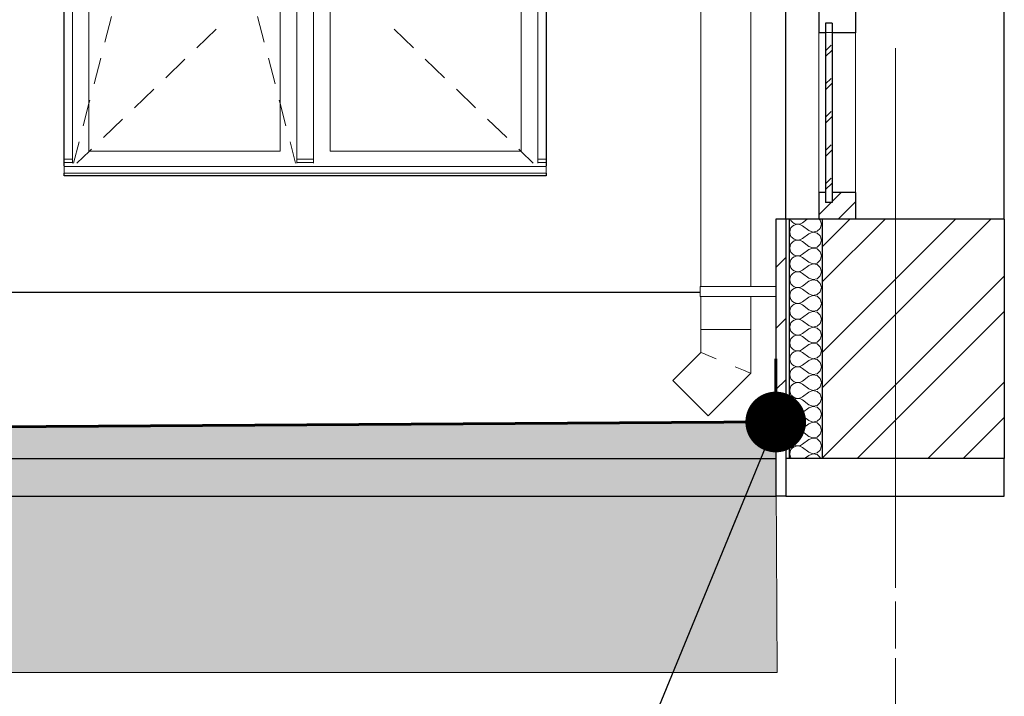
# Model space of a CAD drawing. Header units: millimetres. Extents: x -28821 to 130709, y -7627 to 10914.
# Tile 11 of 111: x 6091 to 9052, y -1015 to 1020. Entities that reach past the tile are written whole.
import ezdxf
from ezdxf.enums import TextEntityAlignment as Align

# ---------------------------------------------------------------- set-up
doc = ezdxf.new("R2010")
doc.units = ezdxf.units.MM
doc.header["$MEASUREMENT"] = 0
doc.set_wipeout_variables(frame=1)
doc.linetypes.add('Wipeout_Contour', pattern=[1000, 0, -1000])
doc.linetypes.add('Штрих-Штриховая', pattern=[1093.611073, 529.166651, -211.666656, 141.111112, -211.666656])
for name, color, linetype, lineweight in [('1 Молдинги_Ном._пера__41', 7, 'Continuous', 60), ('1_Цоколь_Ном._пера__101', 253, 'Continuous', 5), ('1_Цоколь_Ном._пера__21', 7, 'Continuous', 30), ('2D - Общий_Ном._пера__2', 8, 'Continuous', 15), ('2D - Общий_Ном._пера__74', 255, 'Continuous', 0), ('Конструктив - Навесные Стены_Ном._пера__1', 7, 'Continuous', 15), ('Конструктив - Навесные Стены_Ном._пера__27', 7, 'Continuous', 30), ('Конструктив - Стены Несущие_Ном._пера__101', 253, 'Continuous', 5), ('Конструктив - Стены Несущие_Ном._пера__21', 7, 'Continuous', 30), ('Новый_1 ВОДОСТОК_Ном._пера__141', 7, 'Continuous', 20), ('Окна Archicad_Ном._пера__1', 7, 'Continuous', 15), ('Окна Archicad_Ном._пера__21', 7, 'Continuous', 30), ('Размер - Отметка Уровня_Ном._пера__1', 7, 'Continuous', 15), ('Элемент Модели - Оси_Ном._пера__1', 7, 'Continuous', 15), ('Элемент Модели - Оси_Ном._пера__2', 8, 'Continuous', 15)]:
    doc.layers.add(name, color=color, linetype=linetype, lineweight=lineweight)
for name, color, linetype, lineweight, true_color in [('1 Молдинги_Ном._пера__48', 7, 'Continuous', 60, 0xa80f02), ('Конструктив - Навесные Стены_Ном._пера__165', 7, 'Continuous', 5, 0x80d6ff), ('Конструктив - Навесные Стены_Ном._пера__166', 7, 'Continuous', 5, 0x97cbff)]:
    doc.layers.add(name, color=color, linetype=linetype, lineweight=lineweight, true_color=true_color)
for name, color, linetype in [('1_Цоколь', 7, 'Continuous'), ('Конструктив - Навесные Стены', 7, 'Continuous'), ('Конструктив - Стены Несущие', 7, 'Continuous'), ('Новый_1 ВОДОСТОК', 7, 'Continuous'), ('Окна Archicad', 7, 'Continuous'), ('Элемент Модели - Оси', 7, 'Continuous')]:
    doc.layers.add(name, color=color, linetype=linetype)
doc.styles.add('СГЕНЕРИР_СТИЛЬ_1', font='arial.ttf')
doc.dimstyles.new('СГЕНЕРИР_СТИЛЬ__4', dxfattribs={"dimtxt": 0.18, "dimasz": 364.8, "dimexe": 0.18, "dimexo": 0.0625, "dimgap": 0, "dimtad": 0, "dimtih": 1, "dimtoh": 1, "dimdec": 4, "dimzin": 0, "dimdsep": 46, "dimcen": 0.09, "dimadec": 0, "dimazin": 0, "dimtfac": 1, "dimtdec": 4, "dimtmove": 0, "dimatfit": 3, "dimldrblk": 'ARROWHEAD_11', "dimfxl": 1, "dimtolj": 1, "dimtzin": 0, "dimarcsym": 0})
pattern_1 = [(45, (0, 0), (-176.777, 176.777), []), (45, (-35.36, 35.36), (-176.777, 176.777), []), (45, (-70.7, 70.7), (-176.777, 176.777), [])]

# ---------------------------------------------------------------- blocks, each defined once
blk = doc.blocks.new('*X4')
at = {"layer": 'Конструктив - Стены Несущие_Ном._пера__101', "color": 253, "linetype": 'Continuous', "lineweight": 5}
for p, q in [((8408.5, 420), (8410.2, 416.1)), ((8410.2, 416.1), (8414.4, 411)), ((8458.7, 420), (8444.8, 409.5)), ((8498.3, 417.3), (8495.4, 420)), ((8501.9, 404.8), (8498.3, 417.3)), ((8407.6, 387.5), (8406.7, 381)), ((8410.2, 393.5), (8407.6, 387.5)), ((8414.4, 398.5), (8410.2, 393.5)), ((8414.4, 411), (8419.8, 407.3)), ((8419.8, 402.2), (8414.4, 398.5)), ((8419.8, 407.3), (8426.1, 405.2)), ((8426.1, 404.3), (8419.8, 402.2)), ((8426.1, 405.2), (8432.6, 404.9)), ((8432.6, 404.7), (8426.1, 404.3)), ((8432.6, 404.9), (8439, 406.3)), ((8439, 403.2), (8432.6, 404.7)), ((8439, 406.3), (8444.8, 409.5)), ((8444.8, 400), (8439, 403.2)), ((8463.8, 385.7), (8444.8, 400)), ((8463.8, 385.7), (8476, 381)), ((8488.7, 383.5), (8498.3, 392.2)), ((8498.3, 392.2), (8501.9, 404.8)), ((8406.7, 381), (8407.6, 374.4)), ((8407.6, 374.4), (8410.2, 368.4)), ((8410.2, 368.4), (8414.4, 363.4)), ((8414.4, 363.4), (8419.8, 359.7)), ((8419.8, 359.7), (8426.1, 357.6)), ((8426.1, 356.7), (8419.8, 354.6)), ((8426.1, 357.6), (8432.6, 357.2)), ((8432.6, 357), (8426.1, 356.7)), ((8432.6, 357.2), (8439, 358.7)), ((8439, 355.6), (8432.6, 357)), ((8439, 358.7), (8444.8, 361.9)), ((8444.8, 352.4), (8439, 355.6)), ((8463.8, 376.2), (8444.8, 361.9)), ((8476, 380.9), (8463.8, 376.2)), ((8476, 381), (8488.7, 383.5)), ((8488.7, 378.4), (8476, 380.9)), ((8498.3, 369.7), (8488.7, 378.4)), ((8501.9, 357.1), (8498.3, 369.7)), ((8498.3, 344.6), (8501.9, 357.1)), ((8407.6, 339.8), (8406.7, 333.3)), ((8406.7, 333.3), (8407.6, 326.8)), ((8410.2, 345.9), (8407.6, 339.8)), ((8407.6, 326.8), (8410.2, 320.8)), ((8414.4, 350.9), (8410.2, 345.9)), ((8419.8, 354.6), (8414.4, 350.9)), ((8463.8, 338.1), (8444.8, 352.4)), ((8463.8, 328.6), (8444.8, 314.3)), ((8463.8, 338.1), (8476, 333.4)), ((8476, 333.2), (8463.8, 328.6)), ((8476, 333.4), (8488.7, 335.8)), ((8488.7, 330.8), (8476, 333.2)), ((8488.7, 335.8), (8498.3, 344.6)), ((8498.3, 322), (8488.7, 330.8)), ((8410.2, 298.2), (8407.6, 292.2)), ((8410.2, 320.8), (8414.4, 315.8)), ((8414.4, 303.3), (8410.2, 298.2)), ((8414.4, 315.8), (8419.8, 312)), ((8419.8, 307), (8414.4, 303.3)), ((8419.8, 312), (8426.1, 309.9)), ((8426.1, 309.1), (8419.8, 307)), ((8426.1, 309.9), (8432.6, 309.6)), ((8432.6, 309.4), (8426.1, 309.1)), ((8432.6, 309.6), (8439, 311.1)), ((8439, 307.9), (8432.6, 309.4)), ((8439, 311.1), (8444.8, 314.3)), ((8444.8, 304.8), (8439, 307.9)), ((8463.8, 290.5), (8444.8, 304.8)), ((8488.7, 288.2), (8498.3, 297)), ((8501.9, 309.5), (8498.3, 322)), ((8498.3, 297), (8501.9, 309.5)), ((8407.6, 292.2), (8406.7, 285.7)), ((8406.7, 285.7), (8407.6, 279.2)), ((8407.6, 279.2), (8410.2, 273.2)), ((8410.2, 273.2), (8414.4, 268.1)), ((8414.4, 268.1), (8419.8, 264.4)), ((8439, 263.5), (8444.8, 266.7)), ((8463.8, 281), (8444.8, 266.7)), ((8463.8, 290.5), (8476, 285.8)), ((8476, 285.6), (8463.8, 281)), ((8476, 285.8), (8488.7, 288.2)), ((8488.7, 283.2), (8476, 285.6)), ((8498.3, 274.4), (8488.7, 283.2)), ((8501.9, 261.9), (8498.3, 274.4)), ((8407.6, 244.6), (8406.7, 238.1)), ((8406.7, 238.1), (8407.6, 231.6)), ((8410.2, 250.6), (8407.6, 244.6)), ((8414.4, 255.7), (8410.2, 250.6)), ((8419.8, 259.4), (8414.4, 255.7)), ((8419.8, 264.4), (8426.1, 262.3)), ((8426.1, 261.5), (8419.8, 259.4)), ((8426.1, 262.3), (8432.6, 262)), ((8432.6, 261.8), (8426.1, 261.5)), ((8432.6, 262), (8439, 263.5)), ((8439, 260.3), (8432.6, 261.8)), ((8444.8, 257.1), (8439, 260.3)), ((8463.8, 242.9), (8444.8, 257.1)), ((8463.8, 242.9), (8476, 238.2)), ((8476, 238), (8463.8, 233.3)), ((8476, 238.2), (8488.7, 240.6)), ((8488.7, 235.6), (8476, 238)), ((8488.7, 240.6), (8498.3, 249.4)), ((8498.3, 249.4), (8501.9, 261.9)), ((8407.6, 231.6), (8410.2, 225.6)), ((8410.2, 225.6), (8414.4, 220.5)), ((8414.4, 208.1), (8410.2, 203)), ((8414.4, 220.5), (8419.8, 216.8)), ((8419.8, 211.8), (8414.4, 208.1)), ((8419.8, 216.8), (8426.1, 214.7)), ((8426.1, 213.9), (8419.8, 211.8)), ((8426.1, 214.7), (8432.6, 214.4)), ((8432.6, 214.2), (8426.1, 213.9)), ((8432.6, 214.4), (8439, 215.9)), ((8439, 212.7), (8432.6, 214.2)), ((8439, 215.9), (8444.8, 219)), ((8444.8, 209.5), (8439, 212.7)), ((8463.8, 233.3), (8444.8, 219)), ((8463.8, 195.2), (8444.8, 209.5)), ((8498.3, 226.8), (8488.7, 235.6)), ((8501.9, 214.3), (8498.3, 226.8)), ((8498.3, 201.8), (8501.9, 214.3)), ((8407.6, 197), (8406.7, 190.5)), ((8406.7, 190.5), (8407.6, 184)), ((8410.2, 203), (8407.6, 197)), ((8407.6, 184), (8410.2, 178)), ((8410.2, 178), (8414.4, 172.9)), ((8463.8, 185.7), (8444.8, 171.4)), ((8463.8, 195.2), (8476, 190.6)), ((8476, 190.4), (8463.8, 185.7)), ((8476, 190.6), (8488.7, 193)), ((8488.7, 188), (8476, 190.4)), ((8488.7, 193), (8498.3, 201.8)), ((8498.3, 179.2), (8488.7, 188)), ((8501.9, 166.7), (8498.3, 179.2)), ((8407.6, 149.4), (8406.7, 142.9)), ((8410.2, 155.4), (8407.6, 149.4)), ((8414.4, 160.4), (8410.2, 155.4)), ((8414.4, 172.9), (8419.8, 169.2)), ((8419.8, 164.2), (8414.4, 160.4)), ((8419.8, 169.2), (8426.1, 167.1)), ((8426.1, 166.3), (8419.8, 164.2)), ((8426.1, 167.1), (8432.6, 166.8)), ((8432.6, 166.6), (8426.1, 166.3)), ((8432.6, 166.8), (8439, 168.2)), ((8439, 165.1), (8432.6, 166.6)), ((8439, 168.2), (8444.8, 171.4)), ((8444.8, 161.9), (8439, 165.1)), ((8463.8, 147.6), (8444.8, 161.9)), ((8488.7, 145.4), (8498.3, 154.1)), ((8498.3, 154.1), (8501.9, 166.7)), ((8406.7, 142.9), (8407.6, 136.4)), ((8407.6, 136.4), (8410.2, 130.3)), ((8410.2, 130.3), (8414.4, 125.3)), ((8414.4, 125.3), (8419.8, 121.6)), ((8419.8, 121.6), (8426.1, 119.5)), ((8426.1, 118.6), (8419.8, 116.5)), ((8426.1, 119.5), (8432.6, 119.1)), ((8432.6, 119), (8426.1, 118.6)), ((8432.6, 119.1), (8439, 120.6)), ((8439, 117.5), (8432.6, 119)), ((8439, 120.6), (8444.8, 123.8)), ((8463.8, 138.1), (8444.8, 123.8)), ((8463.8, 147.6), (8476, 143)), ((8476, 142.8), (8463.8, 138.1)), ((8476, 143), (8488.7, 145.4)), ((8488.7, 140.3), (8476, 142.8)), ((8498.3, 131.6), (8488.7, 140.3)), ((8501.9, 119), (8498.3, 131.6)), ((8498.3, 106.5), (8501.9, 119)), ((8407.6, 101.7), (8406.7, 95.2)), ((8406.7, 95.2), (8407.6, 88.7)), ((8410.2, 107.8), (8407.6, 101.7)), ((8414.4, 112.8), (8410.2, 107.8)), ((8419.8, 116.5), (8414.4, 112.8)), ((8444.8, 114.3), (8439, 117.5)), ((8463.8, 100), (8444.8, 114.3)), ((8463.8, 90.5), (8444.8, 76.2)), ((8463.8, 100), (8476, 95.3)), ((8476, 95.1), (8463.8, 90.5)), ((8476, 95.3), (8488.7, 97.8)), ((8488.7, 92.7), (8476, 95.1)), ((8488.7, 97.8), (8498.3, 106.5)), ((8498.3, 83.9), (8488.7, 92.7)), ((8407.6, 88.7), (8410.2, 82.7)), ((8410.2, 60.1), (8407.6, 54.1)), ((8410.2, 82.7), (8414.4, 77.7)), ((8414.4, 65.2), (8410.2, 60.1)), ((8414.4, 77.7), (8419.8, 73.9)), ((8419.8, 68.9), (8414.4, 65.2)), ((8419.8, 73.9), (8426.1, 71.8)), ((8426.1, 71), (8419.8, 68.9)), ((8426.1, 71.8), (8432.6, 71.5)), ((8432.6, 71.3), (8426.1, 71)), ((8432.6, 71.5), (8439, 73)), ((8439, 69.8), (8432.6, 71.3)), ((8439, 73), (8444.8, 76.2)), ((8444.8, 66.7), (8439, 69.8)), ((8463.8, 52.4), (8444.8, 66.7)), ((8501.9, 71.4), (8498.3, 83.9)), ((8498.3, 58.9), (8501.9, 71.4)), ((8407.6, 54.1), (8406.7, 47.6)), ((8406.7, 47.6), (8407.6, 41.1)), ((8407.6, 41.1), (8410.2, 35.1)), ((8410.2, 35.1), (8414.4, 30)), ((8414.4, 30), (8419.8, 26.3)), ((8463.8, 42.9), (8444.8, 28.6)), ((8463.8, 52.4), (8476, 47.7)), ((8476, 47.5), (8463.8, 42.9)), ((8476, 47.7), (8488.7, 50.1)), ((8488.7, 45.1), (8476, 47.5)), ((8488.7, 50.1), (8498.3, 58.9)), ((8498.3, 36.3), (8488.7, 45.1)), ((8501.9, 23.8), (8498.3, 36.3)), ((8407.6, 6.5), (8406.7, 0)), ((8410.2, 12.5), (8407.6, 6.5)), ((8414.4, 17.6), (8410.2, 12.5)), ((8419.8, 21.3), (8414.4, 17.6)), ((8419.8, 26.3), (8426.1, 24.2)), ((8426.1, 23.4), (8419.8, 21.3)), ((8426.1, 24.2), (8432.6, 23.9)), ((8432.6, 23.7), (8426.1, 23.4)), ((8432.6, 23.9), (8439, 25.4)), ((8439, 22.2), (8432.6, 23.7)), ((8439, 25.4), (8444.8, 28.6)), ((8444.8, 19), (8439, 22.2)), ((8463.8, 4.8), (8444.8, 19)), ((8463.8, 4.8), (8476, 0.1)), ((8476, 0.1), (8488.7, 2.5)), ((8488.7, 2.5), (8498.3, 11.3)), ((8498.3, 11.3), (8501.9, 23.8)), ((8406.7, 0), (8407.6, -6.5)), ((8407.6, -6.5), (8410.2, -12.5)), ((8410.2, -12.5), (8414.4, -17.6)), ((8414.4, -17.6), (8419.8, -21.3)), ((8419.8, -26.3), (8414.4, -30)), ((8419.8, -21.3), (8426.1, -23.4)), ((8426.1, -24.2), (8419.8, -26.3)), ((8426.1, -23.4), (8432.6, -23.7)), ((8432.6, -23.9), (8426.1, -24.2)), ((8432.6, -23.7), (8439, -22.2)), ((8439, -25.4), (8432.6, -23.9)), ((8439, -22.2), (8444.8, -19)), ((8444.8, -28.6), (8439, -25.4)), ((8463.8, -4.8), (8444.8, -19)), ((8463.8, -42.9), (8444.8, -28.6)), ((8476, -0.1), (8463.8, -4.8)), ((8488.7, -2.5), (8476, -0.1)), ((8498.3, -11.3), (8488.7, -2.5)), ((8501.9, -23.8), (8498.3, -11.3)), ((8498.3, -36.3), (8501.9, -23.8)), ((8407.6, -41.1), (8406.7, -47.6)), ((8406.7, -47.6), (8407.6, -54.1)), ((8410.2, -35.1), (8407.6, -41.1)), ((8407.6, -54.1), (8410.2, -60.1)), ((8414.4, -30), (8410.2, -35.1)), ((8463.8, -52.4), (8444.8, -66.7)), ((8463.8, -42.9), (8476, -47.5)), ((8476, -47.7), (8463.8, -52.4)), ((8476, -47.5), (8488.7, -45.1)), ((8488.7, -50.1), (8476, -47.7)), ((8488.7, -45.1), (8498.3, -36.3)), ((8498.3, -58.9), (8488.7, -50.1)), ((8501.9, -71.4), (8498.3, -58.9)), ((8407.6, -88.7), (8406.7, -95.2)), ((8410.2, -82.7), (8407.6, -88.7)), ((8410.2, -60.1), (8414.4, -65.2)), ((8414.4, -77.7), (8410.2, -82.7)), ((8414.4, -65.2), (8419.8, -68.9)), ((8419.8, -73.9), (8414.4, -77.7)), ((8419.8, -68.9), (8426.1, -71)), ((8426.1, -71.8), (8419.8, -73.9)), ((8426.1, -71), (8432.6, -71.3)), ((8432.6, -71.5), (8426.1, -71.8)), ((8432.6, -71.3), (8439, -69.8)), ((8439, -73), (8432.6, -71.5)), ((8439, -69.8), (8444.8, -66.7)), ((8444.8, -76.2), (8439, -73)), ((8463.8, -90.5), (8444.8, -76.2)), ((8488.7, -92.7), (8498.3, -83.9)), ((8498.3, -83.9), (8501.9, -71.4)), ((8406.7, -95.2), (8407.6, -101.7)), ((8407.6, -101.7), (8410.2, -107.8)), ((8410.2, -107.8), (8414.4, -112.8)), ((8414.4, -112.8), (8419.8, -116.5)), ((8419.8, -116.5), (8426.1, -118.6)), ((8432.6, -119), (8439, -117.5)), ((8439, -117.5), (8444.8, -114.3)), ((8463.8, -100), (8444.8, -114.3)), ((8463.8, -90.5), (8476, -95.1)), ((8476, -95.3), (8463.8, -100)), ((8476, -95.1), (8488.7, -92.7)), ((8488.7, -97.8), (8476, -95.3)), ((8498.3, -106.5), (8488.7, -97.8)), ((8501.9, -119), (8498.3, -106.5)), ((8407.6, -136.4), (8406.7, -142.9)), ((8406.7, -142.9), (8407.6, -149.4)), ((8410.2, -130.3), (8407.6, -136.4)), ((8414.4, -125.3), (8410.2, -130.3)), ((8419.8, -121.6), (8414.4, -125.3)), ((8426.1, -119.5), (8419.8, -121.6)), ((8426.1, -118.6), (8432.6, -119)), ((8432.6, -119.1), (8426.1, -119.5)), ((8439, -120.6), (8432.6, -119.1)), ((8444.8, -123.8), (8439, -120.6)), ((8463.8, -138.1), (8444.8, -123.8)), ((8463.8, -147.6), (8444.8, -161.9)), ((8463.8, -138.1), (8476, -142.8)), ((8476, -143), (8463.8, -147.6)), ((8476, -142.8), (8488.7, -140.3)), ((8488.7, -145.4), (8476, -143)), ((8488.7, -140.3), (8498.3, -131.6)), ((8498.3, -154.1), (8488.7, -145.4)), ((8498.3, -131.6), (8501.9, -119)), ((8407.6, -149.4), (8410.2, -155.4)), ((8410.2, -155.4), (8414.4, -160.4)), ((8414.4, -172.9), (8410.2, -178)), ((8414.4, -160.4), (8419.8, -164.2)), ((8419.8, -169.2), (8414.4, -172.9)), ((8419.8, -164.2), (8426.1, -166.3)), ((8426.1, -167.1), (8419.8, -169.2)), ((8426.1, -166.3), (8432.6, -166.6)), ((8432.6, -166.8), (8426.1, -167.1)), ((8432.6, -166.6), (8439, -165.1)), ((8439, -168.2), (8432.6, -166.8)), ((8439, -165.1), (8444.8, -161.9)), ((8444.8, -171.4), (8439, -168.2)), ((8463.8, -185.7), (8444.8, -171.4)), ((8501.9, -166.7), (8498.3, -154.1)), ((8498.3, -179.2), (8501.9, -166.7)), ((8407.6, -184), (8406.7, -190.5)), ((8406.7, -190.5), (8407.6, -197)), ((8410.2, -178), (8407.6, -184)), ((8407.6, -197), (8410.2, -203)), ((8410.2, -203), (8414.4, -208.1)), ((8463.8, -195.2), (8444.8, -209.5)), ((8463.8, -185.7), (8476, -190.4)), ((8476, -190.6), (8463.8, -195.2)), ((8476, -190.4), (8488.7, -188)), ((8488.7, -193), (8476, -190.6)), ((8488.7, -188), (8498.3, -179.2)), ((8498.3, -201.8), (8488.7, -193)), ((8501.9, -214.3), (8498.3, -201.8)), ((8407.6, -231.6), (8406.7, -238.1)), ((8410.2, -225.6), (8407.6, -231.6)), ((8414.4, -220.5), (8410.2, -225.6)), ((8414.4, -208.1), (8419.8, -211.8)), ((8419.8, -216.8), (8414.4, -220.5)), ((8419.8, -211.8), (8426.1, -213.9)), ((8426.1, -214.7), (8419.8, -216.8)), ((8426.1, -213.9), (8432.6, -214.2)), ((8432.6, -214.4), (8426.1, -214.7)), ((8432.6, -214.2), (8439, -212.7)), ((8439, -215.9), (8432.6, -214.4)), ((8439, -212.7), (8444.8, -209.5)), ((8444.8, -219), (8439, -215.9)), ((8463.8, -233.3), (8444.8, -219)), ((8463.8, -233.3), (8476, -238)), ((8476, -238), (8488.7, -235.6)), ((8488.7, -235.6), (8498.3, -226.8)), ((8498.3, -226.8), (8501.9, -214.3)), ((8406.7, -238.1), (8407.6, -244.6)), ((8407.6, -244.6), (8410.2, -250.6)), ((8410.2, -250.6), (8414.4, -255.7)), ((8414.4, -255.7), (8419.8, -259.4)), ((8419.8, -264.4), (8414.4, -268.1)), ((8419.8, -259.4), (8426.1, -261.5)), ((8426.1, -262.3), (8419.8, -264.4)), ((8426.1, -261.5), (8432.6, -261.8)), ((8432.6, -262), (8426.1, -262.3)), ((8432.6, -261.8), (8439, -260.3)), ((8439, -263.5), (8432.6, -262)), ((8439, -260.3), (8444.8, -257.1)), ((8444.8, -266.7), (8439, -263.5)), ((8463.8, -242.9), (8444.8, -257.1)), ((8476, -238.2), (8463.8, -242.9)), ((8488.7, -240.6), (8476, -238.2)), ((8498.3, -249.4), (8488.7, -240.6)), ((8501.9, -261.9), (8498.3, -249.4)), ((8498.3, -274.4), (8501.9, -261.9)), ((8407.6, -279.2), (8406.7, -285.7)), ((8406.7, -285.7), (8407.6, -292.2)), ((8410.2, -273.2), (8407.6, -279.2)), ((8407.6, -292.2), (8410.2, -298.2)), ((8414.4, -268.1), (8410.2, -273.2)), ((8463.8, -281), (8444.8, -266.7)), ((8463.8, -290.5), (8451.1, -300)), ((8463.8, -281), (8476, -285.6)), ((8476, -285.8), (8463.8, -290.5)), ((8476, -285.6), (8488.7, -283.2)), ((8488.7, -288.2), (8476, -285.8)), ((8488.7, -283.2), (8498.3, -274.4)), ((8498.3, -297), (8488.7, -288.2)), ((8410.2, -298.2), (8411.7, -300)), ((8499.2, -300), (8498.3, -297))]:
    blk.add_line(p, q, dxfattribs=at)
blk = doc.blocks.new('Элемент Разреза_3_1')
at = {"color": 254, "linetype": 'Wipeout_Contour', "lineweight": 0, "ltscale": 33628.845765}
blk.add_wipeout([(8394.3, 420), (8394.3, -300), (8404.3, -300), (8404.3, 420)], dxfattribs=at).dxf.layer = 'Конструктив - Стены Несущие'
at = {"color": 254, "linetype": 'Wipeout_Contour', "lineweight": 0, "ltscale": 35142.222047}
blk.add_wipeout([(8504.3, 420), (8504.3, -300), (9051.6, -300), (9051.6, 420)], dxfattribs=at).dxf.layer = 'Конструктив - Стены Несущие'
at = {"layer": 'Конструктив - Стены Несущие_Ном._пера__101', "linetype": 'Continuous', "lineweight": 5}
h = blk.add_hatch(dxfattribs=at)
h.set_pattern_fill('ШТУКАТУРКА__ГИПС_01_0001', color=253, style=0, pattern_type=2)
h.set_pattern_definition([(45, (0, 350), (-111.3693, 111.3693), [0, -105, 0, -157.5]), (110, (350, 350), (148.0016, 53.8682), [0, -77, 0, -133])])
h.paths.add_polyline_path([(8394.3, 420), (8394.3, -300), (8404.3, -300), (8404.3, 420)])
h = blk.add_hatch(dxfattribs=at)
h.set_pattern_fill('КИРПИЧ_01_0001', color=253, style=0, pattern_type=2)
h.set_pattern_definition([(45, (0, 0), (-159.099, 159.099), []), (45, (-53.03, 53.03), (-159.099, 159.099), [])])
h.paths.add_polyline_path([(8504.3, 420), (8504.3, -300), (9051.6, -300), (9051.6, 420)])
at = {"layer": 'Конструктив - Стены Несущие_Ном._пера__21', "color": 7, "linetype": 'Continuous', "lineweight": 30}
for q in [(8604.3, 420), (9051.6, -300)]:
    blk.add_line((9051.6, 420), q, dxfattribs=at)
at = {"color": 254, "linetype": 'Wipeout_Contour', "lineweight": 0, "ltscale": 33848.640779}
blk.add_wipeout([(8404.3, 420), (8404.3, -300), (8504.3, -300), (8504.3, 420)], dxfattribs=at).dxf.layer = 'Конструктив - Стены Несущие'
at = {"layer": 'Конструктив - Стены Несущие_Ном._пера__21', "color": 7, "linetype": 'Continuous', "lineweight": 30}
for p, q in [((8404.3, 420), (8394.3, 420)), ((8404.3, 420), (8404.3, -300)), ((8494.3, 420), (8404.3, 420)), ((8504.3, 420), (8504.3, -300)), ((8404.3, -300), (8394.3, -300)), ((8504.3, -300), (8404.3, -300)), ((9051.6, -300), (8504.3, -300))]:
    blk.add_line(p, q, dxfattribs=at)
at = {"layer": 'Конструктив - Стены Несущие', "lineweight": 0}
blk.add_blockref('*X4', (0, 0), dxfattribs=at)
blk = doc.blocks.new('Элемент Разреза_10_1')
at = {"layer": 'Окна Archicad_Ном._пера__1', "color": 7, "linetype": 'Continuous', "lineweight": 15}
for p, q in [((6249.3, 625), (6249.3, 1825)), ((6299.3, 1825), (6299.3, 625)), ((6874.3, 625), (6874.3, 1825)), ((6924.3, 1825), (6924.3, 625)), ((6974.3, 625), (6974.3, 1825)), ((7024.3, 1825), (7024.3, 625)), ((7599.3, 625), (7599.3, 1825)), ((7649.3, 1825), (7649.3, 625)), ((6347.3, 952.5), (6367.4, 1029.9)), ((6826.3, 952.5), (6806.2, 1029.9)), ((6623.9, 935.7), (6681.5, 991.2)), ((7274.7, 935.7), (7217.1, 991.2)), ((6314.6, 826.7), (6334.7, 904.1)), ((6530.2, 845.5), (6587.8, 901)), ((6859, 826.7), (6838.8, 904.1)), ((7368.4, 845.5), (7310.7, 901)), ((6436.6, 755.3), (6494.2, 810.8)), ((7462, 755.3), (7404.4, 810.8)), ((6299.3, 767.6), (6302.1, 778.3)), ((6874.3, 767.6), (6871.5, 778.3)), ((6282, 700.8), (6299.3, 767.6)), ((6891.6, 700.8), (6874.3, 767.6)), ((6342.9, 665.2), (6400.6, 720.7)), ((7555.6, 665.2), (7498, 720.7)), ((6252.8, 588.5), (6269.4, 652.4)), ((6920.8, 588.5), (6904.2, 652.4)), ((6249.3, 588.5), (6249.3, 625)), ((6263.3, 588.5), (6301.2, 625)), ((6299.3, 625), (6874.3, 625)), ((6301.2, 625), (6306.9, 630.5)), ((6924.3, 625), (6924.3, 588.5)), ((6974.3, 588.5), (6974.3, 625)), ((7024.3, 625), (7599.3, 625)), ((7597.4, 625), (7591.7, 630.5)), ((7635.3, 588.5), (7597.4, 625)), ((7649.3, 625), (7649.3, 588.5)), ((6249.3, 600), (6224.3, 600)), ((6974.3, 600), (6924.3, 600)), ((7674.3, 600), (7649.3, 600)), ((6249.3, 590), (6224.3, 590)), ((6224.3, 580), (6224.3, 578.1)), ((6224.3, 578.1), (6224.3, 558.1)), ((7674.3, 578.1), (6224.3, 578.1)), ((6974.3, 590), (6924.3, 590)), ((7674.3, 590), (7649.3, 590)), ((7674.3, 580), (7674.3, 578.1)), ((7674.3, 578.1), (7674.3, 558.1)), ((7674.3, 558.1), (6224.3, 558.1))]:
    blk.add_line(p, q, dxfattribs=at)
at = {"layer": 'Окна Archicad_Ном._пера__21', "color": 7, "linetype": 'Continuous', "lineweight": 30}
for p, q in [((6224.3, 580), (6224.3, 2700)), ((7674.3, 2700), (7674.3, 580)), ((6224.3, 550), (6224.3, 558.1)), ((7674.3, 550), (6224.3, 550)), ((7674.3, 558.1), (7674.3, 550))]:
    blk.add_line(p, q, dxfattribs=at)
blk = doc.blocks.new('Элемент Разреза_13_1')
at = {"layer": 'Окна Archicad_Ном._пера__21', "color": 7, "linetype": 'Continuous', "lineweight": 30}
for p, q in [((8394.3, 420), (8394.3, 3120)), ((9051.6, 420), (9051.6, 3120))]:
    blk.add_line(p, q, dxfattribs=at)
blk = doc.blocks.new('Элемент Разреза_35_1')
at = {"layer": '1_Цоколь_Ном._пера__21', "color": 7, "linetype": 'Continuous', "lineweight": 30}
for p, q in [((-490.6, 200), (8136.9, 200)), ((-3862.6, -300), (8364.3, -300))]:
    blk.add_line(p, q, dxfattribs=at)
blk = doc.blocks.new('Элемент Разреза_47_1')
at = {"color": 254, "linetype": 'Wipeout_Contour', "lineweight": 0, "ltscale": 68400.306873}
blk.add_wipeout([(8494.3, 420), (8604.3, 420), (8604.3, 500), (8534.3, 500), (8534.3, 470), (8514.3, 470), (8514.3, 500), (8494.3, 500)], dxfattribs=at).dxf.layer = 'Конструктив - Навесные Стены'
at = {"layer": 'Конструктив - Навесные Стены_Ном._пера__166', "linetype": 'Continuous', "lineweight": 5, "true_color": 0x97cbff}
h = blk.add_hatch(dxfattribs=at)
h.set_pattern_fill('АЛЮМИНИЙ_0001', color=151, style=0, pattern_type=2)
h.set_pattern_definition(pattern_1)
h.paths.add_polyline_path([(8494.3, 420), (8604.3, 420), (8604.3, 500), (8534.3, 500), (8534.3, 470), (8514.3, 470), (8514.3, 500), (8494.3, 500)])
at = {"layer": 'Конструктив - Навесные Стены_Ном._пера__27', "color": 7, "linetype": 'Continuous', "lineweight": 30}
for p, q in [((8494.3, 500), (8494.3, 420)), ((8604.3, 500), (8494.3, 500)), ((8604.3, 500), (8604.3, 420))]:
    blk.add_line(p, q, dxfattribs=at)
at = {"layer": 'Конструктив - Навесные Стены_Ном._пера__27', "color": 7, "linetype": 'Continuous', "lineweight": 30, "flags": 128}
blk.add_lwpolyline([(8604.3, 420), (8504.3, 420), (8494.3, 420)], dxfattribs=at)
blk = doc.blocks.new('Элемент Разреза_48_1')
at = {"layer": 'Конструктив - Навесные Стены_Ном._пера__1', "color": 7, "linetype": 'Continuous', "lineweight": 15}
for p, q in [((8494.3, 500), (8494.3, 980)), ((8604.3, 500), (8604.3, 980))]:
    blk.add_line(p, q, dxfattribs=at)
blk = doc.blocks.new('Элемент Разреза_49_1')
at = {"color": 254, "linetype": 'Wipeout_Contour', "lineweight": 0, "ltscale": 103161.787194}
blk.add_wipeout([(8494.3, 1060), (8494.3, 980), (8604.3, 980), (8604.3, 1060), (8554.3, 1060), (8554.3, 1035), (8534.3, 1035), (8534.3, 1030), (8514.3, 1030), (8514.3, 1035), (8504.3, 1035), (8504.3, 1060)], dxfattribs=at).dxf.layer = 'Конструктив - Навесные Стены'
at = {"layer": 'Конструктив - Навесные Стены_Ном._пера__166', "linetype": 'Continuous', "lineweight": 5, "true_color": 0x97cbff}
h = blk.add_hatch(dxfattribs=at)
h.set_pattern_fill('АЛЮМИНИЙ_0001', color=151, style=0, pattern_type=2)
h.set_pattern_definition(pattern_1)
h.paths.add_polyline_path([(8494.3, 1060), (8494.3, 980), (8604.3, 980), (8604.3, 1060), (8554.3, 1060), (8554.3, 1035), (8534.3, 1035), (8534.3, 1030), (8514.3, 1030), (8514.3, 1035), (8504.3, 1035), (8504.3, 1060)])
at = {"layer": 'Конструктив - Навесные Стены_Ном._пера__27', "color": 7, "linetype": 'Continuous', "lineweight": 30}
for p, q in [((8494.3, 1060), (8494.3, 980)), ((8504.3, 1060), (8494.3, 1060)), ((8604.3, 1060), (8554.3, 1060)), ((8604.3, 1060), (8604.3, 980)), ((8604.3, 980), (8494.3, 980))]:
    blk.add_line(p, q, dxfattribs=at)
blk = doc.blocks.new('*X54')
at = {"layer": 'Конструктив - Навесные Стены_Ном._пера__165', "color": 141, "linetype": 'Continuous', "lineweight": 5, "true_color": 0x80d6ff}
for p, q in [((8514.3, 926.7), (8531, 943.4)), ((8514.3, 908.8), (8534.3, 928.8)), ((8514.3, 826.7), (8531, 843.4)), ((8514.3, 808.8), (8534.3, 828.8)), ((8514.3, 726.7), (8531, 743.4)), ((8514.3, 708.8), (8534.3, 728.8)), ((8514.3, 626.7), (8531, 643.4)), ((8514.3, 608.8), (8534.3, 628.8)), ((8514.3, 526.7), (8531, 543.4)), ((8514.3, 508.8), (8534.3, 528.8))]:
    blk.add_line(p, q, dxfattribs=at)
blk = doc.blocks.new('Элемент Разреза_50_1')
at = {"layer": 'Конструктив - Навесные Стены_Ном._пера__27', "color": 7, "linetype": 'Continuous', "lineweight": 30}
blk.add_line((8534.3, 1010), (8514.3, 1010), dxfattribs=at)
at = {"color": 254, "linetype": 'Wipeout_Contour', "lineweight": 0, "ltscale": 34235.331794}
blk.add_wipeout([(8514.3, 980), (8514.3, 470), (8534.3, 470), (8534.3, 980)], dxfattribs=at).dxf.layer = 'Конструктив - Навесные Стены'
at = {"layer": 'Конструктив - Навесные Стены_Ном._пера__27', "color": 7, "linetype": 'Continuous', "lineweight": 30}
for p, q in [((8514.3, 1010), (8514.3, 470)), ((8534.3, 1010), (8534.3, 470)), ((8534.3, 470), (8514.3, 470))]:
    blk.add_line(p, q, dxfattribs=at)
at = {"layer": 'Конструктив - Навесные Стены', "lineweight": 0}
blk.add_blockref('*X54', (0, 0), dxfattribs=at)
blk = doc.blocks.new('Элемент Разреза_65_1')
at = {"layer": 'Новый_1 ВОДОСТОК_Ном._пера__141', "color": 7, "linetype": 'Continuous', "lineweight": 20}
for p, q in [((8139, 2187.9), (8139, 217.9)), ((8289, 2187.9), (8289, 217.9)), ((8142.8, 217.9), (8136.9, 217.9)), ((8136.9, 187.9), (8136.9, 217.9)), ((8159.5, 217.9), (8142.8, 217.9)), ((8184.4, 217.9), (8159.5, 217.9)), ((8213.9, 217.9), (8184.4, 217.9)), ((8364.3, 217.9), (8213.9, 217.9)), ((8142.8, 187.9), (8136.9, 187.9)), ((8139, 187.9), (8139, 87.9)), ((8159.5, 187.9), (8142.8, 187.9)), ((8184.4, 187.9), (8159.5, 187.9)), ((8213.9, 187.9), (8184.4, 187.9)), ((8364.3, 187.9), (8213.9, 187.9)), ((8289, 187.9), (8289, 87.9)), ((8139, 87.9), (8139, 19)), ((8139, 87.9), (8144.7, 87.9)), ((8144.7, 87.9), (8161, 87.9)), ((8161, 87.9), (8185.3, 87.9)), ((8185.3, 87.9), (8214, 87.9)), ((8214, 87.9), (8242.7, 87.9)), ((8242.7, 87.9), (8267, 87.9)), ((8267, 87.9), (8283.3, 87.9)), ((8283.3, 87.9), (8289, 87.9)), ((8289, 87.9), (8289, -43.2)), ((8139, 19), (8054.9, -65.1)), ((8139, 19), (8144.7, 16.6)), ((8144.7, 16.6), (8161, 9.9)), ((8161, 9.9), (8185.3, -0.2)), ((8242.7, -24), (8267, -34.1)), ((8289, -43.2), (8161, -171.2)), ((8267, -34.1), (8283.3, -40.8)), ((8283.3, -40.8), (8289, -43.2)), ((8054.9, -65.1), (8058.9, -69.2)), ((8058.9, -69.2), (8070.4, -80.7)), ((8070.4, -80.7), (8087.6, -97.9)), ((8087.6, -97.9), (8107.9, -118.2)), ((8107.9, -118.2), (8128.2, -138.5)), ((8128.2, -138.5), (8145.4, -155.7)), ((8145.4, -155.7), (8156.9, -167.2)), ((8156.9, -167.2), (8161, -171.2))]:
    blk.add_line(p, q, dxfattribs=at)
blk = doc.blocks.new('Элемент Разреза_71_1')
at = {"color": 254, "linetype": 'Wipeout_Contour', "lineweight": 0, "ltscale": 33558.571604}
blk.add_wipeout([(8364.3, 420), (8364.3, -413.4), (8394.3, -413.4), (8394.3, 420)], dxfattribs=at).dxf.layer = '1_Цоколь'
at = {"layer": '1_Цоколь_Ном._пера__101', "linetype": 'Continuous', "lineweight": 5}
h = blk.add_hatch(dxfattribs=at)
h.set_pattern_fill('КАМЕНЬ_01_0001', color=253, style=0, pattern_type=2)
h.set_pattern_definition([(45, (0, 0), (-183.848, 183.848), [300, -100]), (45, (49.5, 233.35), (-183.848, 183.848), [300, -100])])
h.paths.add_polyline_path([(8364.3, 420), (8364.3, -413.4), (8394.3, -413.4), (8394.3, 420)])
at = {"layer": '1_Цоколь_Ном._пера__21', "color": 7, "linetype": 'Continuous', "lineweight": 30}
for p, q in [((8364.3, 420), (8364.3, -413.4)), ((8394.3, 420), (8364.3, 420)), ((8394.3, 420), (8394.3, -300)), ((8394.3, -300), (8394.3, -413.4)), ((8394.3, -413.4), (8364.3, -413.4))]:
    blk.add_line(p, q, dxfattribs=at)
blk = doc.blocks.new('Элемент Разреза_74_1')
at = {"layer": 'Конструктив - Стены Несущие_Ном._пера__21', "color": 7, "linetype": 'Continuous', "lineweight": 30}
for p, q in [((9051.6, -413.4), (9051.6, -300)), ((1753.9, -413.4), (8364.3, -413.4)), ((8394.3, -413.4), (9051.6, -413.4))]:
    blk.add_line(p, q, dxfattribs=at)
blk = doc.blocks.new('Стандартный Маркер Сетки[2]_1', base_point=(8724.3, 811))
at = {"layer": 'Элемент Модели - Оси_Ном._пера__2', "color": 8, "linetype": 'Штрих-Штриховая', "lineweight": 15}
for q in [(8724.3, 811), (8724.3, -2200)]:
    blk.add_line((8724.3, 11), q, dxfattribs=at)
at = {"layer": 'Элемент Модели - Оси_Ном._пера__1', "color": 7, "lineweight": 15, "style": 'СГЕНЕРИР_СТИЛЬ_1'}
blk.add_attdef('AC_MarkerText_1', text='', height=350, rotation=360, dxfattribs=at).set_placement((8724.3, -3300), align=Align.TOP_CENTER)
blk = doc.blocks.new('Стандартный Маркер Сетки[3]_1', base_point=(8724.3, 5014.8))
at = {"layer": 'Элемент Модели - Оси_Ном._пера__2', "color": 8, "linetype": 'Штрих-Штриховая', "lineweight": 15}
blk.add_line((8724.3, 4214.8), (8724.3, -2200), dxfattribs=at)
at = {"layer": 'Элемент Модели - Оси_Ном._пера__2', "color": 8, "lineweight": 15, "style": 'СГЕНЕРИР_СТИЛЬ_1'}
blk.add_attdef('AC_MarkerText_1', text='', height=350, rotation=360, dxfattribs=at).set_placement((8724.3, -3300), align=Align.TOP_CENTER)
blk = doc.blocks.new('Стандартный Маркер Сетки[4]_1', base_point=(8724.3, 811))
at = {"layer": 'Элемент Модели - Оси_Ном._пера__2', "color": 8, "linetype": 'Штрих-Штриховая', "lineweight": 15}
for q in [(8724.3, 811), (8724.3, -2200)]:
    blk.add_line((8724.3, 11), q, dxfattribs=at)
at = {"layer": 'Элемент Модели - Оси_Ном._пера__1', "color": 7, "lineweight": 15, "style": 'СГЕНЕРИР_СТИЛЬ_1'}
blk.add_attdef('AC_MarkerText_1', text='', height=350, rotation=360, dxfattribs=at).set_placement((8724.3, -3300), align=Align.TOP_CENTER)
blk = doc.blocks.new('ARROWHEAD_11')
at = {"color": 0, "linetype": 'Continuous', "lineweight": 0}
blk.add_line((0, 0), (-1, 0), dxfattribs=at)
at = {"color": 0, "linetype": 'Continuous', "lineweight": 0, "const_width": 0.25, "flags": 128}
blk.add_lwpolyline([(-0.125, 0, 1), (0.125, 0, 1)], format="xyb", close=True, dxfattribs=at)

msp = doc.modelspace()

# ---------------------------------------------------------------- block references
at = {"layer": '1_Цоколь', "lineweight": 0}
msp.add_blockref('Элемент Разреза_35_1', (0, 0), dxfattribs=at)
at = {"layer": 'Конструктив - Стены Несущие', "lineweight": 0}
msp.add_blockref('Элемент Разреза_3_1', (0, 0), dxfattribs=at)
at = {"layer": 'Окна Archicad', "lineweight": 0}
msp.add_blockref('Элемент Разреза_10_1', (0, 0), dxfattribs=at)

# ---------------------------------------------------------------- next in the draw order: block references
at = {"layer": 'Новый_1 ВОДОСТОК', "lineweight": 0}
msp.add_blockref('Элемент Разреза_65_1', (0, 0), dxfattribs=at)
at = {"layer": 'Окна Archicad', "lineweight": 0}
msp.add_blockref('Элемент Разреза_13_1', (0, 0), dxfattribs=at)

# ---------------------------------------------------------------- next in the draw order: block references
at = {"layer": '1_Цоколь', "lineweight": 0}
msp.add_blockref('Элемент Разреза_71_1', (0, 0), dxfattribs=at)
at = {"layer": 'Конструктив - Навесные Стены', "lineweight": 0}
msp.add_blockref('Элемент Разреза_47_1', (0, 0), dxfattribs=at)

# ---------------------------------------------------------------- next in the draw order: hatches: boundary and pattern name
at = {"layer": '2D - Общий_Ном._пера__2', "linetype": 'Continuous', "lineweight": 15}
h = msp.add_hatch(dxfattribs=at)
h.set_pattern_fill('ГРУНТ_02_0001', color=8, style=0, pattern_type=2)
h.set_pattern_definition([(45, (0, 0), (-275.7716, 275.7716), []), (45, (-91.9, 91.9), (-551.543, 551.543), []), (45, (-183.85, 183.85), (-551.543, 551.543), []), (135, (-275.77, 275.77), (91.9239, 91.9239), [390, -390])])
h.paths.add_polyline_path([(-28162.5, -943.1), (-28162.5, -400), (-25175.7, -400), (8364.3, -190), (8369, -943.1)])

# ---------------------------------------------------------------- next in the draw order: linework, layer by layer
at = {"layer": '1 Молдинги_Ном._пера__41', "color": 7, "linetype": 'Continuous', "lineweight": 60}
msp.add_line((8364.3, -190), (-25175.7, -400), dxfattribs=at)
at = {"layer": '1 Молдинги_Ном._пера__48', "color": 14, "linetype": 'Continuous', "lineweight": 60, "true_color": 0xa80f02}
msp.add_line((8364.3, 0), (8364.3, -190), dxfattribs=at)
at = {"layer": '2D - Общий_Ном._пера__74', "color": 255, "linetype": 'Continuous', "lineweight": 0, "flags": 128}
msp.add_lwpolyline([(-28162.5, -943.1), (-28162.5, -400), (-25175.7, -400), (8364.3, -190), (8369, -943.1)], close=True, dxfattribs=at)

# ---------------------------------------------------------------- next in the draw order: block references
at = {"layer": 'Конструктив - Навесные Стены', "lineweight": 0}
msp.add_blockref('Элемент Разреза_48_1', (0, 0), dxfattribs=at)
at = {"layer": 'Конструктив - Стены Несущие', "lineweight": 0}
msp.add_blockref('Элемент Разреза_74_1', (0, 0), dxfattribs=at)

# ---------------------------------------------------------------- next in the draw order: leaders
at = {"layer": 'Размер - Отметка Уровня_Ном._пера__1', "color": 7, "linetype": 'Continuous', "lineweight": 15, "annotation_type": 0, "has_hookline": 1, "hookline_direction": 1, "text_width": 770}
msp.add_leader([(8364.3, -190), (7700.1, -1806.5), (7544.4, -1836.2)], dimstyle='СГЕНЕРИР_СТИЛЬ__4', dxfattribs=at)

# ---------------------------------------------------------------- next in the draw order: block references
at = {"layer": 'Конструктив - Навесные Стены', "lineweight": 0}
msp.add_blockref('Элемент Разреза_49_1', (0, 0), dxfattribs=at)

# ---------------------------------------------------------------- next in the draw order: block references
msp.add_blockref('Элемент Разреза_50_1', (0, 0), dxfattribs=at)

# ---------------------------------------------------------------- next in the draw order: block references
at = {"layer": 'Элемент Модели - Оси', "color": 8, "linetype": 'Continuous', "lineweight": 15}
for name, p in [('Стандартный Маркер Сетки[3]_1', (8724.3, 5014.8)), ('Стандартный Маркер Сетки[2]_1', (8724.3, 811)), ('Стандартный Маркер Сетки[4]_1', (8724.3, 811))]:
    msp.add_blockref(name, p, dxfattribs=at)

doc.saveas('drawing.dxf')
